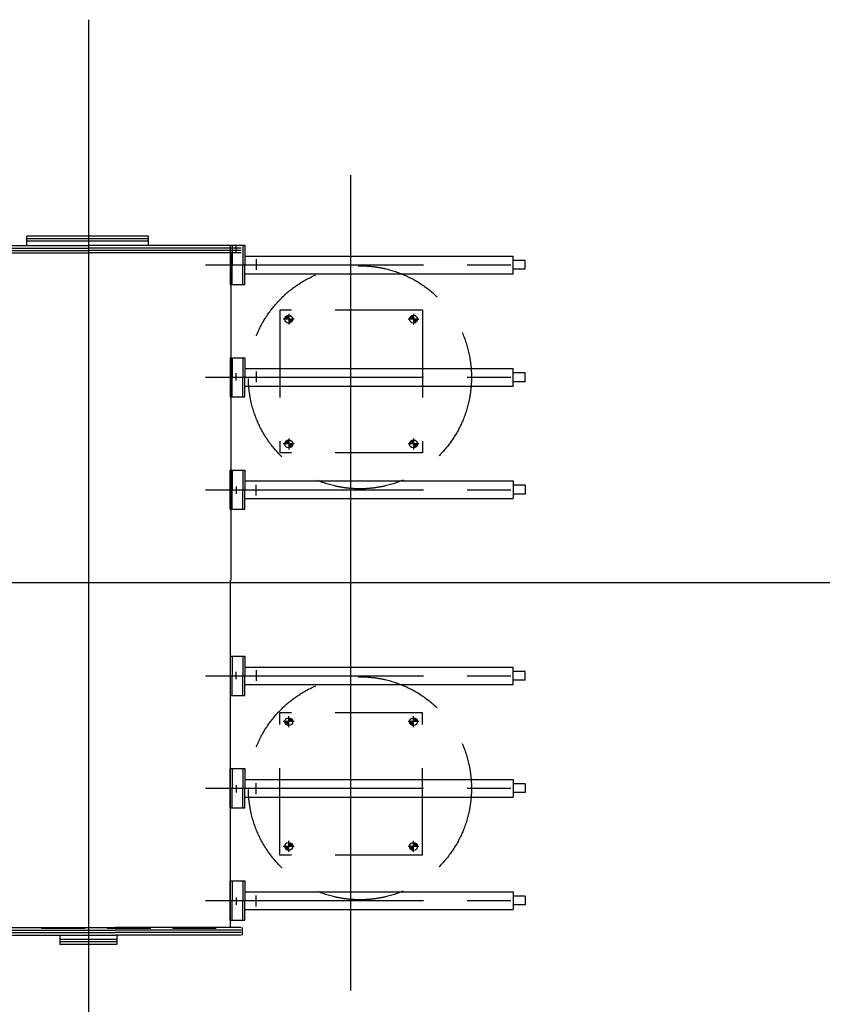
# Model space of a CAD drawing. Extents: x 18893 to 3351893, y -610358 to 406739.
# Tile 117 of 256: x 2070668 to 2074346, y 37204 to 41716. Entities that reach past the tile are written whole.
import ezdxf

# ---------------------------------------------------------------- set-up
doc = ezdxf.new("R2010")
doc.units = 0
doc.header["$LTSCALE"] = 800
doc.header["$MEASUREMENT"] = 0
for name, pattern in [('CENTER', [2, 1.25, -0.25, 0.25, -0.25]), ('CENTER2', [1.125, 0.75, -0.125, 0.125, -0.125]), ('DASHED', [0.75, 0.5, -0.25]), ('DASHED2', [0.375, 0.25, -0.125])]:
    doc.linetypes.add(name, pattern=pattern)
doc.layers.add('KEY PLAN', color=251, linetype='CONTINUOUS')

# ---------------------------------------------------------------- blocks, each defined once
blk = doc.blocks.new('RATR')
at = {"layer": 'KEY PLAN'}
h = blk.add_hatch(color=256, dxfattribs=at)
h.paths.add_polyline_path([(-795613.6, 60708.2), (-795613.6, 60726.1), (-795631.6, 60726.1, 0.414214)])
h.paths.add_polyline_path([(-795613.6, 60744.1), (-795613.6, 60726.1), (-795595.6, 60726.1, 0.414214)])
h = blk.add_hatch(color=256, dxfattribs=at)
h.paths.add_polyline_path([(-795613.6, 60708.2), (-795613.6, 60726.1), (-795631.6, 60726.1, 0.414214)])
h.paths.add_polyline_path([(-795613.6, 60744.1), (-795613.6, 60726.1), (-795595.6, 60726.1, 0.414214)])
h = blk.add_hatch(color=256, dxfattribs=at)
h.paths.add_polyline_path([(-795613.6, 60708.2), (-795613.6, 60726.1), (-795631.6, 60726.1, 0.414214)])
h.paths.add_polyline_path([(-795613.6, 60744.1), (-795613.6, 60726.1), (-795595.6, 60726.1, 0.414214)])
h = blk.add_hatch(color=256, dxfattribs=at)
h.paths.add_polyline_path([(-795613.6, 60708.2), (-795613.6, 60726.1), (-795631.6, 60726.1, 0.414214)])
h.paths.add_polyline_path([(-795613.6, 60744.1), (-795613.6, 60726.1), (-795595.6, 60726.1, 0.414214)])
h = blk.add_hatch(color=256, dxfattribs=at)
h.paths.add_polyline_path([(-795613.6, 60708.2), (-795613.6, 60726.1), (-795631.6, 60726.1, 0.414214)])
h.paths.add_polyline_path([(-795613.6, 60744.1), (-795613.6, 60726.1), (-795595.6, 60726.1, 0.414214)])
h = blk.add_hatch(color=256, dxfattribs=at)
h.paths.add_polyline_path([(-795613.6, 60708.2), (-795613.6, 60726.1), (-795631.6, 60726.1, 0.414214)])
h.paths.add_polyline_path([(-795613.6, 60744.1), (-795613.6, 60726.1), (-795595.6, 60726.1, 0.414214)])
h = blk.add_hatch(color=256, dxfattribs=at)
h.paths.add_polyline_path([(-795613.6, 60708.2), (-795613.6, 60726.1), (-795631.6, 60726.1, 0.414214)])
h.paths.add_polyline_path([(-795613.6, 60744.1), (-795613.6, 60726.1), (-795595.6, 60726.1, 0.414214)])
h = blk.add_hatch(color=256, dxfattribs=at)
h.paths.add_polyline_path([(-795613.6, 60708.2), (-795613.6, 60726.1), (-795631.6, 60726.1, 0.414214)])
h.paths.add_polyline_path([(-795613.6, 60744.1), (-795613.6, 60726.1), (-795595.6, 60726.1, 0.414214)])
h = blk.add_hatch(color=256, dxfattribs=at)
h.paths.add_polyline_path([(-795041.9, 60708.2), (-795041.9, 60726.1), (-795059.8, 60726.1, 0.414214)])
h.paths.add_polyline_path([(-795041.9, 60744.1), (-795041.9, 60726.1), (-795023.9, 60726.1, 0.414214)])
h = blk.add_hatch(color=256, dxfattribs=at)
h.paths.add_polyline_path([(-795041.9, 60708.2), (-795041.9, 60726.1), (-795059.8, 60726.1, 0.414214)])
h.paths.add_polyline_path([(-795041.9, 60744.1), (-795041.9, 60726.1), (-795023.9, 60726.1, 0.414214)])
h = blk.add_hatch(color=256, dxfattribs=at)
h.paths.add_polyline_path([(-795041.9, 60708.2), (-795041.9, 60726.1), (-795059.8, 60726.1, 0.414214)])
h.paths.add_polyline_path([(-795041.9, 60744.1), (-795041.9, 60726.1), (-795023.9, 60726.1, 0.414214)])
h = blk.add_hatch(color=256, dxfattribs=at)
h.paths.add_polyline_path([(-795041.9, 60708.2), (-795041.9, 60726.1), (-795059.8, 60726.1, 0.414214)])
h.paths.add_polyline_path([(-795041.9, 60744.1), (-795041.9, 60726.1), (-795023.9, 60726.1, 0.414214)])
h = blk.add_hatch(color=256, dxfattribs=at)
h.paths.add_polyline_path([(-795041.9, 60708.2), (-795041.9, 60726.1), (-795059.8, 60726.1, 0.414214)])
h.paths.add_polyline_path([(-795041.9, 60744.1), (-795041.9, 60726.1), (-795023.9, 60726.1, 0.414214)])
h = blk.add_hatch(color=256, dxfattribs=at)
h.paths.add_polyline_path([(-795041.9, 60708.2), (-795041.9, 60726.1), (-795059.8, 60726.1, 0.414214)])
h.paths.add_polyline_path([(-795041.9, 60744.1), (-795041.9, 60726.1), (-795023.9, 60726.1, 0.414214)])
h = blk.add_hatch(color=256, dxfattribs=at)
h.paths.add_polyline_path([(-795041.9, 60708.2), (-795041.9, 60726.1), (-795059.8, 60726.1, 0.414214)])
h.paths.add_polyline_path([(-795041.9, 60744.1), (-795041.9, 60726.1), (-795023.9, 60726.1, 0.414214)])
h = blk.add_hatch(color=256, dxfattribs=at)
h.paths.add_polyline_path([(-795041.9, 60708.2), (-795041.9, 60726.1), (-795059.8, 60726.1, 0.414214)])
h.paths.add_polyline_path([(-795041.9, 60744.1), (-795041.9, 60726.1), (-795023.9, 60726.1, 0.414214)])
h = blk.add_hatch(color=256, dxfattribs=at)
h.paths.add_polyline_path([(-795613.6, 60136.4), (-795613.6, 60154.4), (-795631.6, 60154.4, 0.414214)])
h.paths.add_polyline_path([(-795613.6, 60172.4), (-795613.6, 60154.4), (-795595.6, 60154.4, 0.414214)])
h = blk.add_hatch(color=256, dxfattribs=at)
h.paths.add_polyline_path([(-795613.6, 60136.4), (-795613.6, 60154.4), (-795631.6, 60154.4, 0.414214)])
h.paths.add_polyline_path([(-795613.6, 60172.4), (-795613.6, 60154.4), (-795595.6, 60154.4, 0.414214)])
h = blk.add_hatch(color=256, dxfattribs=at)
h.paths.add_polyline_path([(-795613.6, 60136.4), (-795613.6, 60154.4), (-795631.6, 60154.4, 0.414214)])
h.paths.add_polyline_path([(-795613.6, 60172.4), (-795613.6, 60154.4), (-795595.6, 60154.4, 0.414214)])
h = blk.add_hatch(color=256, dxfattribs=at)
h.paths.add_polyline_path([(-795613.6, 60136.4), (-795613.6, 60154.4), (-795631.6, 60154.4, 0.414214)])
h.paths.add_polyline_path([(-795613.6, 60172.4), (-795613.6, 60154.4), (-795595.6, 60154.4, 0.414214)])
h = blk.add_hatch(color=256, dxfattribs=at)
h.paths.add_polyline_path([(-795613.6, 60136.4), (-795613.6, 60154.4), (-795631.6, 60154.4, 0.414214)])
h.paths.add_polyline_path([(-795613.6, 60172.4), (-795613.6, 60154.4), (-795595.6, 60154.4, 0.414214)])
h = blk.add_hatch(color=256, dxfattribs=at)
h.paths.add_polyline_path([(-795613.6, 60136.4), (-795613.6, 60154.4), (-795631.6, 60154.4, 0.414214)])
h.paths.add_polyline_path([(-795613.6, 60172.4), (-795613.6, 60154.4), (-795595.6, 60154.4, 0.414214)])
h = blk.add_hatch(color=256, dxfattribs=at)
h.paths.add_polyline_path([(-795613.6, 60136.4), (-795613.6, 60154.4), (-795631.6, 60154.4, 0.414214)])
h.paths.add_polyline_path([(-795613.6, 60172.4), (-795613.6, 60154.4), (-795595.6, 60154.4, 0.414214)])
h = blk.add_hatch(color=256, dxfattribs=at)
h.paths.add_polyline_path([(-795613.6, 60136.4), (-795613.6, 60154.4), (-795631.6, 60154.4, 0.414214)])
h.paths.add_polyline_path([(-795613.6, 60172.4), (-795613.6, 60154.4), (-795595.6, 60154.4, 0.414214)])
h = blk.add_hatch(color=256, dxfattribs=at)
h.paths.add_polyline_path([(-795041.9, 60136.4), (-795041.9, 60154.4), (-795059.8, 60154.4, 0.414214)])
h.paths.add_polyline_path([(-795041.9, 60172.4), (-795041.9, 60154.4), (-795023.9, 60154.4, 0.414214)])
h = blk.add_hatch(color=256, dxfattribs=at)
h.paths.add_polyline_path([(-795041.9, 60136.4), (-795041.9, 60154.4), (-795059.8, 60154.4, 0.414214)])
h.paths.add_polyline_path([(-795041.9, 60172.4), (-795041.9, 60154.4), (-795023.9, 60154.4, 0.414214)])
h = blk.add_hatch(color=256, dxfattribs=at)
h.paths.add_polyline_path([(-795041.9, 60136.4), (-795041.9, 60154.4), (-795059.8, 60154.4, 0.414214)])
h.paths.add_polyline_path([(-795041.9, 60172.4), (-795041.9, 60154.4), (-795023.9, 60154.4, 0.414214)])
h = blk.add_hatch(color=256, dxfattribs=at)
h.paths.add_polyline_path([(-795041.9, 60136.4), (-795041.9, 60154.4), (-795059.8, 60154.4, 0.414214)])
h.paths.add_polyline_path([(-795041.9, 60172.4), (-795041.9, 60154.4), (-795023.9, 60154.4, 0.414214)])
h = blk.add_hatch(color=256, dxfattribs=at)
h.paths.add_polyline_path([(-795041.9, 60136.4), (-795041.9, 60154.4), (-795059.8, 60154.4, 0.414214)])
h.paths.add_polyline_path([(-795041.9, 60172.4), (-795041.9, 60154.4), (-795023.9, 60154.4, 0.414214)])
h = blk.add_hatch(color=256, dxfattribs=at)
h.paths.add_polyline_path([(-795041.9, 60136.4), (-795041.9, 60154.4), (-795059.8, 60154.4, 0.414214)])
h.paths.add_polyline_path([(-795041.9, 60172.4), (-795041.9, 60154.4), (-795023.9, 60154.4, 0.414214)])
h = blk.add_hatch(color=256, dxfattribs=at)
h.paths.add_polyline_path([(-795041.9, 60136.4), (-795041.9, 60154.4), (-795059.8, 60154.4, 0.414214)])
h.paths.add_polyline_path([(-795041.9, 60172.4), (-795041.9, 60154.4), (-795023.9, 60154.4, 0.414214)])
h = blk.add_hatch(color=256, dxfattribs=at)
h.paths.add_polyline_path([(-795041.9, 60136.4), (-795041.9, 60154.4), (-795059.8, 60154.4, 0.414214)])
h.paths.add_polyline_path([(-795041.9, 60172.4), (-795041.9, 60154.4), (-795023.9, 60154.4, 0.414214)])
h = blk.add_hatch(color=256, dxfattribs=at)
h.paths.add_polyline_path([(-795613.6, 58899.7), (-795613.6, 58881.7), (-795631.6, 58881.7, -0.414214)])
h.paths.add_polyline_path([(-795613.6, 58863.7), (-795613.6, 58881.7), (-795595.6, 58881.7, -0.414214)])
h = blk.add_hatch(color=256, dxfattribs=at)
h.paths.add_polyline_path([(-795613.6, 58899.7), (-795613.6, 58881.7), (-795631.6, 58881.7, -0.414214)])
h.paths.add_polyline_path([(-795613.6, 58863.7), (-795613.6, 58881.7), (-795595.6, 58881.7, -0.414214)])
h = blk.add_hatch(color=256, dxfattribs=at)
h.paths.add_polyline_path([(-795613.6, 58899.7), (-795613.6, 58881.7), (-795631.6, 58881.7, -0.414214)])
h.paths.add_polyline_path([(-795613.6, 58863.7), (-795613.6, 58881.7), (-795595.6, 58881.7, -0.414214)])
h = blk.add_hatch(color=256, dxfattribs=at)
h.paths.add_polyline_path([(-795613.6, 58899.7), (-795613.6, 58881.7), (-795631.6, 58881.7, -0.414214)])
h.paths.add_polyline_path([(-795613.6, 58863.7), (-795613.6, 58881.7), (-795595.6, 58881.7, -0.414214)])
h = blk.add_hatch(color=256, dxfattribs=at)
h.paths.add_polyline_path([(-795613.6, 58899.7), (-795613.6, 58881.7), (-795631.6, 58881.7, -0.414214)])
h.paths.add_polyline_path([(-795613.6, 58863.7), (-795613.6, 58881.7), (-795595.6, 58881.7, -0.414214)])
h = blk.add_hatch(color=256, dxfattribs=at)
h.paths.add_polyline_path([(-795613.6, 58899.7), (-795613.6, 58881.7), (-795631.6, 58881.7, -0.414214)])
h.paths.add_polyline_path([(-795613.6, 58863.7), (-795613.6, 58881.7), (-795595.6, 58881.7, -0.414214)])
h = blk.add_hatch(color=256, dxfattribs=at)
h.paths.add_polyline_path([(-795613.6, 58899.7), (-795613.6, 58881.7), (-795631.6, 58881.7, -0.414214)])
h.paths.add_polyline_path([(-795613.6, 58863.7), (-795613.6, 58881.7), (-795595.6, 58881.7, -0.414214)])
h = blk.add_hatch(color=256, dxfattribs=at)
h.paths.add_polyline_path([(-795613.6, 58899.7), (-795613.6, 58881.7), (-795631.6, 58881.7, -0.414214)])
h.paths.add_polyline_path([(-795613.6, 58863.7), (-795613.6, 58881.7), (-795595.6, 58881.7, -0.414214)])
h = blk.add_hatch(color=256, dxfattribs=at)
h.paths.add_polyline_path([(-795041.9, 58899.7), (-795041.9, 58881.7), (-795059.8, 58881.7, -0.414214)])
h.paths.add_polyline_path([(-795041.9, 58863.7), (-795041.9, 58881.7), (-795023.9, 58881.7, -0.414214)])
h = blk.add_hatch(color=256, dxfattribs=at)
h.paths.add_polyline_path([(-795041.9, 58899.7), (-795041.9, 58881.7), (-795059.8, 58881.7, -0.414214)])
h.paths.add_polyline_path([(-795041.9, 58863.7), (-795041.9, 58881.7), (-795023.9, 58881.7, -0.414214)])
h = blk.add_hatch(color=256, dxfattribs=at)
h.paths.add_polyline_path([(-795041.9, 58899.7), (-795041.9, 58881.7), (-795059.8, 58881.7, -0.414214)])
h.paths.add_polyline_path([(-795041.9, 58863.7), (-795041.9, 58881.7), (-795023.9, 58881.7, -0.414214)])
h = blk.add_hatch(color=256, dxfattribs=at)
h.paths.add_polyline_path([(-795041.9, 58899.7), (-795041.9, 58881.7), (-795059.8, 58881.7, -0.414214)])
h.paths.add_polyline_path([(-795041.9, 58863.7), (-795041.9, 58881.7), (-795023.9, 58881.7, -0.414214)])
h = blk.add_hatch(color=256, dxfattribs=at)
h.paths.add_polyline_path([(-795041.9, 58899.7), (-795041.9, 58881.7), (-795059.8, 58881.7, -0.414214)])
h.paths.add_polyline_path([(-795041.9, 58863.7), (-795041.9, 58881.7), (-795023.9, 58881.7, -0.414214)])
h = blk.add_hatch(color=256, dxfattribs=at)
h.paths.add_polyline_path([(-795041.9, 58899.7), (-795041.9, 58881.7), (-795059.8, 58881.7, -0.414214)])
h.paths.add_polyline_path([(-795041.9, 58863.7), (-795041.9, 58881.7), (-795023.9, 58881.7, -0.414214)])
h = blk.add_hatch(color=256, dxfattribs=at)
h.paths.add_polyline_path([(-795041.9, 58899.7), (-795041.9, 58881.7), (-795059.8, 58881.7, -0.414214)])
h.paths.add_polyline_path([(-795041.9, 58863.7), (-795041.9, 58881.7), (-795023.9, 58881.7, -0.414214)])
h = blk.add_hatch(color=256, dxfattribs=at)
h.paths.add_polyline_path([(-795041.9, 58899.7), (-795041.9, 58881.7), (-795059.8, 58881.7, -0.414214)])
h.paths.add_polyline_path([(-795041.9, 58863.7), (-795041.9, 58881.7), (-795023.9, 58881.7, -0.414214)])
h = blk.add_hatch(color=256, dxfattribs=at)
h.paths.add_polyline_path([(-795613.6, 58327.9), (-795613.6, 58310), (-795631.6, 58310, -0.414214)])
h.paths.add_polyline_path([(-795613.6, 58292), (-795613.6, 58310), (-795595.6, 58310, -0.414214)])
h = blk.add_hatch(color=256, dxfattribs=at)
h.paths.add_polyline_path([(-795613.6, 58327.9), (-795613.6, 58310), (-795631.6, 58310, -0.414214)])
h.paths.add_polyline_path([(-795613.6, 58292), (-795613.6, 58310), (-795595.6, 58310, -0.414214)])
h = blk.add_hatch(color=256, dxfattribs=at)
h.paths.add_polyline_path([(-795613.6, 58327.9), (-795613.6, 58310), (-795631.6, 58310, -0.414214)])
h.paths.add_polyline_path([(-795613.6, 58292), (-795613.6, 58310), (-795595.6, 58310, -0.414214)])
h = blk.add_hatch(color=256, dxfattribs=at)
h.paths.add_polyline_path([(-795613.6, 58327.9), (-795613.6, 58310), (-795631.6, 58310, -0.414214)])
h.paths.add_polyline_path([(-795613.6, 58292), (-795613.6, 58310), (-795595.6, 58310, -0.414214)])
h = blk.add_hatch(color=256, dxfattribs=at)
h.paths.add_polyline_path([(-795613.6, 58327.9), (-795613.6, 58310), (-795631.6, 58310, -0.414214)])
h.paths.add_polyline_path([(-795613.6, 58292), (-795613.6, 58310), (-795595.6, 58310, -0.414214)])
h = blk.add_hatch(color=256, dxfattribs=at)
h.paths.add_polyline_path([(-795613.6, 58327.9), (-795613.6, 58310), (-795631.6, 58310, -0.414214)])
h.paths.add_polyline_path([(-795613.6, 58292), (-795613.6, 58310), (-795595.6, 58310, -0.414214)])
h = blk.add_hatch(color=256, dxfattribs=at)
h.paths.add_polyline_path([(-795613.6, 58327.9), (-795613.6, 58310), (-795631.6, 58310, -0.414214)])
h.paths.add_polyline_path([(-795613.6, 58292), (-795613.6, 58310), (-795595.6, 58310, -0.414214)])
h = blk.add_hatch(color=256, dxfattribs=at)
h.paths.add_polyline_path([(-795613.6, 58327.9), (-795613.6, 58310), (-795631.6, 58310, -0.414214)])
h.paths.add_polyline_path([(-795613.6, 58292), (-795613.6, 58310), (-795595.6, 58310, -0.414214)])
h = blk.add_hatch(color=256, dxfattribs=at)
h.paths.add_polyline_path([(-795041.9, 58327.9), (-795041.9, 58310), (-795059.8, 58310, -0.414214)])
h.paths.add_polyline_path([(-795041.9, 58292), (-795041.9, 58310), (-795023.9, 58310, -0.414214)])
h = blk.add_hatch(color=256, dxfattribs=at)
h.paths.add_polyline_path([(-795041.9, 58327.9), (-795041.9, 58310), (-795059.8, 58310, -0.414214)])
h.paths.add_polyline_path([(-795041.9, 58292), (-795041.9, 58310), (-795023.9, 58310, -0.414214)])
h = blk.add_hatch(color=256, dxfattribs=at)
h.paths.add_polyline_path([(-795041.9, 58327.9), (-795041.9, 58310), (-795059.8, 58310, -0.414214)])
h.paths.add_polyline_path([(-795041.9, 58292), (-795041.9, 58310), (-795023.9, 58310, -0.414214)])
h = blk.add_hatch(color=256, dxfattribs=at)
h.paths.add_polyline_path([(-795041.9, 58327.9), (-795041.9, 58310), (-795059.8, 58310, -0.414214)])
h.paths.add_polyline_path([(-795041.9, 58292), (-795041.9, 58310), (-795023.9, 58310, -0.414214)])
h = blk.add_hatch(color=256, dxfattribs=at)
h.paths.add_polyline_path([(-795041.9, 58327.9), (-795041.9, 58310), (-795059.8, 58310, -0.414214)])
h.paths.add_polyline_path([(-795041.9, 58292), (-795041.9, 58310), (-795023.9, 58310, -0.414214)])
h = blk.add_hatch(color=256, dxfattribs=at)
h.paths.add_polyline_path([(-795041.9, 58327.9), (-795041.9, 58310), (-795059.8, 58310, -0.414214)])
h.paths.add_polyline_path([(-795041.9, 58292), (-795041.9, 58310), (-795023.9, 58310, -0.414214)])
h = blk.add_hatch(color=256, dxfattribs=at)
h.paths.add_polyline_path([(-795041.9, 58327.9), (-795041.9, 58310), (-795059.8, 58310, -0.414214)])
h.paths.add_polyline_path([(-795041.9, 58292), (-795041.9, 58310), (-795023.9, 58310, -0.414214)])
h = blk.add_hatch(color=256, dxfattribs=at)
h.paths.add_polyline_path([(-795041.9, 58327.9), (-795041.9, 58310), (-795059.8, 58310, -0.414214)])
h.paths.add_polyline_path([(-795041.9, 58292), (-795041.9, 58310), (-795023.9, 58310, -0.414214)])
at = {"layer": 'KEY PLAN', "linetype": 'CENTER', "ltscale": 1500}
for p, q in [((-794125.9, 62099.1, 0), (-794125.9, 56937.5, 0)), ((-795325.9, 61386.6, 0), (-795325.9, 57650, 0)), ((-809412.1, 59518.3, 0), (-790554.2, 59518.3, 0))]:
    blk.add_line(p, q, dxfattribs=at)
at = {"layer": 'KEY PLAN'}
for p, q in [((-794253.9, 61174.9, 0), (-793992.7, 61174.9, 0)), ((-794253.9, 61133.1, 0), (-794253.9, 61174.9, 0)), ((-794253.9, 61162.9, 0), (-793992.7, 61162.9, 0)), ((-794253.9, 61152.9, 0), (-793992.7, 61152.9, 0)), ((-793992.7, 61133.1, 0), (-793992.7, 61174.9, 0)), ((-794828.6, 61098.2, 0), (-794828.6, 61132.2, 0)), ((-794823.3, 61132.2, 0), (-794246.7, 61132.2, 0)), ((-794823.3, 61120.2, 0), (-794246.7, 61120.2, 0)), ((-794823.3, 61110.2, 0), (-794246.7, 61110.2, 0)), ((-794823.3, 61098.2, 0), (-794246.7, 61098.2, 0)), ((-794773.3, 59506.6, 0), (-794773.3, 61098.2, 0)), ((-793423.3, 61132.2, 0), (-794246.7, 61132.2, 0)), ((-793423.3, 61120.2, 0), (-794246.7, 61120.2, 0)), ((-793423.3, 61110.2, 0), (-794246.7, 61110.2, 0)), ((-793423.3, 61098.2, 0), (-794246.7, 61098.2, 0)), ((-794841.3, 61064.6, 0), (-794841.3, 60974.6, 0)), ((-794773.3, 61064.6, 0), (-794841.3, 61064.6, 0)), ((-794831.3, 61064.6, 0), (-794831.3, 60974.6, 0)), ((-794783.3, 61064.6, 0), (-794783.3, 60974.6, 0)), ((-794773.3, 61064.6, 0), (-794773.3, 60884.6, 0)), ((-795081.2, 61014.6, 0), (-796070.9, 61014.6, 0)), ((-794841.3, 61014.6, 0), (-795081.2, 61014.6, 0)), ((-794753.6, 60974.6, 0), (-795657.6, 60974.6, 0)), ((-794893, 61001, 0), (-794893, 60951.8, 0)), ((-794841.3, 60884.6, 0), (-794841.3, 60974.6, 0)), ((-794831.3, 60884.6, 0), (-794831.3, 60974.6, 0)), ((-794801.3, 60959.9, 0), (-794801.3, 60993.9, 0)), ((-794783.3, 60884.6, 0), (-794783.3, 60974.6, 0)), ((-795081.2, 60934.6, 0), (-796070.9, 60934.6, 0)), ((-794841.3, 60934.6, 0), (-795081.2, 60934.6, 0)), ((-794773.3, 60884.6, 0), (-794841.3, 60884.6, 0)), ((-794841.3, 60549.7, 0), (-794841.3, 60459.7, 0)), ((-794773.3, 60549.7, 0), (-794841.3, 60549.7, 0)), ((-794831.3, 60549.7, 0), (-794831.3, 60459.7, 0)), ((-794783.3, 60549.7, 0), (-794783.3, 60459.7, 0)), ((-794773.3, 60549.7, 0), (-794773.3, 60369.7, 0)), ((-795081.2, 60499.7, 0), (-796070.9, 60499.7, 0)), ((-794841.3, 60499.7, 0), (-795081.2, 60499.7, 0)), ((-794893, 60486.1, 0), (-794893, 60436.9, 0)), ((-794801.3, 60445, 0), (-794801.3, 60479, 0)), ((-795081.2, 60419.7, 0), (-796070.9, 60419.7, 0)), ((-794753.6, 60459.7, 0), (-795657.6, 60459.7, 0)), ((-794841.3, 60419.7, 0), (-795081.2, 60419.7, 0)), ((-794841.3, 60369.7, 0), (-794841.3, 60459.7, 0)), ((-794831.3, 60369.7, 0), (-794831.3, 60459.7, 0)), ((-794783.3, 60369.7, 0), (-794783.3, 60459.7, 0)), ((-794773.3, 60369.7, 0), (-794841.3, 60369.7, 0)), ((-794841.3, 60034.8, 0), (-794841.3, 59944.8, 0)), ((-794773.3, 60034.8, 0), (-794841.3, 60034.8, 0)), ((-794831.3, 60034.8, 0), (-794831.3, 59944.8, 0)), ((-794783.3, 60034.8, 0), (-794783.3, 59944.8, 0)), ((-794773.3, 59854.8, 0), (-794773.3, 60034.8, 0)), ((-795081.2, 59984.8, 0), (-796070.9, 59984.8, 0)), ((-794841.3, 59984.8, 0), (-795081.2, 59984.8, 0)), ((-794893, 59918.4, 0), (-794893, 59967.6, 0)), ((-794753.6, 59944.8, 0), (-795657.6, 59944.8, 0)), ((-794841.3, 59854.8, 0), (-794841.3, 59944.8, 0)), ((-794831.3, 59854.8, 0), (-794831.3, 59944.8, 0)), ((-794801.3, 59959.5, 0), (-794801.3, 59925.5, 0)), ((-794783.3, 59854.8, 0), (-794783.3, 59944.8, 0)), ((-795081.2, 59904.8, 0), (-796070.9, 59904.8, 0)), ((-794841.3, 59904.8, 0), (-795081.2, 59904.8, 0)), ((-794773.3, 59854.8, 0), (-794841.3, 59854.8, 0)), ((-794778.6, 59506.6, 0), (-794778.6, 58006.6, 0)), ((-794841.3, 59181.3, 0), (-794841.3, 59091.3, 0)), ((-794773.3, 59181.3, 0), (-794841.3, 59181.3, 0)), ((-794831.3, 59181.3, 0), (-794831.3, 59091.3, 0)), ((-794783.3, 59181.3, 0), (-794783.3, 59091.3, 0)), ((-794773.3, 59181.3, 0), (-794773.3, 59001.3, 0)), ((-795081.2, 59131.3, 0), (-796070.9, 59131.3, 0)), ((-794841.3, 59131.3, 0), (-795081.2, 59131.3, 0)), ((-794893, 59117.7, 0), (-794893, 59068.5, 0)), ((-794801.3, 59076.6, 0), (-794801.3, 59110.6, 0)), ((-794753.6, 59091.3, 0), (-795657.6, 59091.3, 0)), ((-794841.3, 59001.3, 0), (-794841.3, 59091.3, 0)), ((-794831.3, 59001.3, 0), (-794831.3, 59091.3, 0)), ((-794783.3, 59001.3, 0), (-794783.3, 59091.3, 0)), ((-795081.2, 59051.3, 0), (-796070.9, 59051.3, 0)), ((-794841.3, 59051.3, 0), (-795081.2, 59051.3, 0)), ((-794773.3, 59001.3, 0), (-794841.3, 59001.3, 0)), ((-794841.3, 58666.4, 0), (-794841.3, 58576.4, 0)), ((-794773.3, 58666.4, 0), (-794841.3, 58666.4, 0)), ((-794831.3, 58666.4, 0), (-794831.3, 58576.4, 0)), ((-794783.3, 58666.4, 0), (-794783.3, 58576.4, 0)), ((-794773.3, 58486.4, 0), (-794773.3, 58666.4, 0)), ((-795081.2, 58616.4, 0), (-796070.9, 58616.4, 0)), ((-794841.3, 58616.4, 0), (-795081.2, 58616.4, 0)), ((-794753.6, 58576.4, 0), (-795657.6, 58576.4, 0)), ((-794893, 58550.1, 0), (-794893, 58599.2, 0)), ((-794841.3, 58486.4, 0), (-794841.3, 58576.4, 0)), ((-794831.3, 58486.4, 0), (-794831.3, 58576.4, 0)), ((-794801.3, 58591.1, 0), (-794801.3, 58557.1, 0)), ((-794783.3, 58486.4, 0), (-794783.3, 58576.4, 0)), ((-795081.2, 58536.4, 0), (-796070.9, 58536.4, 0)), ((-794841.3, 58536.4, 0), (-795081.2, 58536.4, 0)), ((-794773.3, 58486.4, 0), (-794841.3, 58486.4, 0)), ((-794841.3, 58151.5, 0), (-794841.3, 58061.5, 0)), ((-794773.3, 58151.5, 0), (-794841.3, 58151.5, 0)), ((-794831.3, 58151.5, 0), (-794831.3, 58061.5, 0)), ((-794783.3, 58151.5, 0), (-794783.3, 58061.5, 0)), ((-794773.3, 57971.5, 0), (-794773.3, 58151.5, 0)), ((-795081.2, 58101.5, 0), (-796070.9, 58101.5, 0)), ((-794841.3, 58101.5, 0), (-795081.2, 58101.5, 0)), ((-794893, 58035.1, 0), (-794893, 58084.3, 0)), ((-794753.6, 58061.5, 0), (-795657.6, 58061.5, 0)), ((-794841.3, 57971.5, 0), (-794841.3, 58061.5, 0)), ((-794831.3, 57971.5, 0), (-794831.3, 58061.5, 0)), ((-794783.3, 57971.5, 0), (-794783.3, 58061.5, 0)), ((-795081.2, 58021.5, 0), (-796070.9, 58021.5, 0)), ((-794841.3, 58021.5, 0), (-795081.2, 58021.5, 0)), ((-794823.3, 58006.6, 0), (-794123.3, 58006.6, 0)), ((-794823.3, 57994.6, 0), (-794123.3, 57994.6, 0)), ((-794823.3, 57984.6, 0), (-794123.3, 57984.6, 0)), ((-794801.3, 58006.6, 0), (-794801.3, 57972.6, 0)), ((-793423.3, 58006.6, 0), (-794123.3, 58006.6, 0)), ((-793423.3, 57994.6, 0), (-794123.3, 57994.6, 0)), ((-793423.3, 57984.6, 0), (-794123.3, 57984.6, 0)), ((-794773.3, 57971.5, 0), (-794841.3, 57971.5, 0)), ((-794823.3, 57972.6, 0), (-794123.3, 57972.6, 0)), ((-794398.8, 57971.8, 0), (-794398.8, 57929.9, 0)), ((-794398.8, 57951.9, 0), (-793842.1, 57951.9, 0)), ((-794398.8, 57941.9, 0), (-793842.1, 57941.9, 0)), ((-793423.3, 57972.6, 0), (-794123.3, 57972.6, 0)), ((-793842.1, 57971.8, 0), (-793842.1, 57929.9, 0)), ((-794398.8, 57929.9, 0), (-793842.1, 57929.9, 0))]:
    blk.add_line(p, q, dxfattribs=at)
at = {"layer": 'KEY PLAN', "linetype": 'DASHED2'}
blk.add_line((-794710, 61101.8, 0), (-793810.8, 61101.8, 0), dxfattribs=at)
at = {"layer": 'KEY PLAN', "linetype": 'CENTER'}
for p, q in [((-796070.9, 60934.6, 0), (-796070.9, 61014.6, 0)), ((-794659.9, 60974.6, 0), (-796162.7, 60974.6, 0)), ((-796125.9, 60954.6, 0), (-796125.9, 60994.6, 0)), ((-796125.9, 60994.6, 0), (-796070.9, 60994.6, 0)), ((-796125.9, 60954.6, 0), (-796070.9, 60954.6, 0)), ((-796125.9, 60439.7, 0), (-796125.9, 60479.7, 0)), ((-796125.9, 60479.7, 0), (-796070.9, 60479.7, 0)), ((-796070.9, 60419.7, 0), (-796070.9, 60499.7, 0)), ((-794659.9, 60459.7, 0), (-796162.7, 60459.7, 0)), ((-796125.9, 60439.7, 0), (-796070.9, 60439.7, 0)), ((-796070.9, 59984.8, 0), (-796070.9, 59904.8, 0)), ((-794659.9, 59944.8, 0), (-796162.7, 59944.8, 0)), ((-796125.9, 59964.8, 0), (-796125.9, 59924.8, 0)), ((-796125.9, 59964.8, 0), (-796070.9, 59964.8, 0)), ((-796125.9, 59924.8, 0), (-796070.9, 59924.8, 0)), ((-796125.9, 59071.3, 0), (-796125.9, 59111.3, 0)), ((-796125.9, 59111.3, 0), (-796070.9, 59111.3, 0)), ((-796070.9, 59051.3, 0), (-796070.9, 59131.3, 0)), ((-794659.9, 59091.3, 0), (-796162.7, 59091.3, 0)), ((-796125.9, 59071.3, 0), (-796070.9, 59071.3, 0)), ((-796070.9, 58616.4, 0), (-796070.9, 58536.4, 0)), ((-794659.9, 58576.4, 0), (-796162.7, 58576.4, 0)), ((-796125.9, 58596.4, 0), (-796125.9, 58556.4, 0)), ((-796125.9, 58596.4, 0), (-796070.9, 58596.4, 0)), ((-796125.9, 58556.4, 0), (-796070.9, 58556.4, 0)), ((-796125.9, 58081.5, 0), (-796125.9, 58041.5, 0)), ((-796125.9, 58081.5, 0), (-796070.9, 58081.5, 0)), ((-796070.9, 58101.5, 0), (-796070.9, 58021.5, 0)), ((-794659.9, 58061.5, 0), (-796162.7, 58061.5, 0)), ((-796125.9, 58041.5, 0), (-796070.9, 58041.5, 0))]:
    blk.add_line(p, q, dxfattribs=at)
at = {"layer": 'KEY PLAN', "linetype": 'DASHED'}
for p, q in [((-795654.4, 60767, 0), (-795654.4, 60113.6, 0)), ((-795654.4, 60767, 0), (-795001, 60767, 0)), ((-795654.4, 60767, 0), (-795654.4, 60113.6, 0)), ((-795654.4, 60767, 0), (-795001, 60767, 0)), ((-795654.4, 60767, 0), (-795654.4, 60113.6, 0)), ((-795654.4, 60767, 0), (-795654.4, 60113.6, 0)), ((-795654.4, 60767, 0), (-795001, 60767, 0)), ((-795654.4, 60767, 0), (-795001, 60767, 0)), ((-795654.4, 60767, 0), (-795654.4, 60113.6, 0)), ((-795654.4, 60767, 0), (-795654.4, 60113.6, 0)), ((-795654.4, 60767, 0), (-795654.4, 60113.6, 0)), ((-795654.4, 60767, 0), (-795654.4, 60113.6, 0)), ((-795654.4, 60767, 0), (-795001, 60767, 0)), ((-795654.4, 60767, 0), (-795001, 60767, 0)), ((-795654.4, 60767, 0), (-795001, 60767, 0)), ((-795654.4, 60767, 0), (-795001, 60767, 0)), ((-795001, 60767, 0), (-795001, 60113.6, 0)), ((-795001, 60767, 0), (-795001, 60113.6, 0)), ((-795001, 60767, 0), (-795001, 60113.6, 0)), ((-795001, 60767, 0), (-795001, 60113.6, 0)), ((-795001, 60767, 0), (-795001, 60113.6, 0)), ((-795001, 60767, 0), (-795001, 60113.6, 0)), ((-795001, 60767, 0), (-795001, 60113.6, 0)), ((-795001, 60767, 0), (-795001, 60113.6, 0)), ((-795654.4, 60113.6, 0), (-795001, 60113.6, 0)), ((-795654.4, 60113.6, 0), (-795001, 60113.6, 0)), ((-795654.4, 60113.6, 0), (-795001, 60113.6, 0)), ((-795654.4, 60113.6, 0), (-795001, 60113.6, 0)), ((-795654.4, 60113.6, 0), (-795001, 60113.6, 0)), ((-795654.4, 60113.6, 0), (-795001, 60113.6, 0)), ((-795654.4, 60113.6, 0), (-795001, 60113.6, 0)), ((-795654.4, 60113.6, 0), (-795001, 60113.6, 0)), ((-795654.4, 58269.1, 0), (-795654.4, 58922.5, 0)), ((-795654.4, 58922.5, 0), (-795001, 58922.5, 0)), ((-795654.4, 58269.1, 0), (-795654.4, 58922.5, 0)), ((-795654.4, 58922.5, 0), (-795001, 58922.5, 0)), ((-795654.4, 58269.1, 0), (-795654.4, 58922.5, 0)), ((-795654.4, 58269.1, 0), (-795654.4, 58922.5, 0)), ((-795654.4, 58922.5, 0), (-795001, 58922.5, 0)), ((-795654.4, 58922.5, 0), (-795001, 58922.5, 0)), ((-795654.4, 58269.1, 0), (-795654.4, 58922.5, 0)), ((-795654.4, 58269.1, 0), (-795654.4, 58922.5, 0)), ((-795654.4, 58269.1, 0), (-795654.4, 58922.5, 0)), ((-795654.4, 58269.1, 0), (-795654.4, 58922.5, 0)), ((-795654.4, 58922.5, 0), (-795001, 58922.5, 0)), ((-795654.4, 58922.5, 0), (-795001, 58922.5, 0)), ((-795654.4, 58922.5, 0), (-795001, 58922.5, 0)), ((-795654.4, 58922.5, 0), (-795001, 58922.5, 0)), ((-795001, 58269.1, 0), (-795001, 58922.5, 0)), ((-795001, 58269.1, 0), (-795001, 58922.5, 0)), ((-795001, 58269.1, 0), (-795001, 58922.5, 0)), ((-795001, 58269.1, 0), (-795001, 58922.5, 0)), ((-795001, 58269.1, 0), (-795001, 58922.5, 0)), ((-795001, 58269.1, 0), (-795001, 58922.5, 0)), ((-795001, 58269.1, 0), (-795001, 58922.5, 0)), ((-795001, 58269.1, 0), (-795001, 58922.5, 0)), ((-795654.4, 58269.1, 0), (-795001, 58269.1, 0)), ((-795654.4, 58269.1, 0), (-795001, 58269.1, 0)), ((-795654.4, 58269.1, 0), (-795001, 58269.1, 0)), ((-795654.4, 58269.1, 0), (-795001, 58269.1, 0)), ((-795654.4, 58269.1, 0), (-795001, 58269.1, 0)), ((-795654.4, 58269.1, 0), (-795001, 58269.1, 0)), ((-795654.4, 58269.1, 0), (-795001, 58269.1, 0)), ((-795654.4, 58269.1, 0), (-795001, 58269.1, 0))]:
    blk.add_line(p, q, dxfattribs=at)
at = {"layer": 'KEY PLAN', "linetype": 'CENTER2', "ltscale": 0.1}
for p, q in [((-795613.6, 60751.2, 0), (-795613.6, 60701, 0)), ((-795613.6, 60751.2, 0), (-795613.6, 60701, 0)), ((-795613.6, 60751.2, 0), (-795613.6, 60701, 0)), ((-795613.6, 60751.2, 0), (-795613.6, 60701, 0)), ((-795613.6, 60751.2, 0), (-795613.6, 60701, 0)), ((-795613.6, 60751.2, 0), (-795613.6, 60701, 0)), ((-795613.6, 60751.2, 0), (-795613.6, 60701, 0)), ((-795613.6, 60751.2, 0), (-795613.6, 60701, 0)), ((-795613.6, 60751.2, 0), (-795613.6, 60701, 0)), ((-795613.6, 60751.2, 0), (-795613.6, 60701, 0)), ((-795613.6, 60751.2, 0), (-795613.6, 60701, 0)), ((-795613.6, 60751.2, 0), (-795613.6, 60701, 0)), ((-795613.6, 60751.2, 0), (-795613.6, 60701, 0)), ((-795613.6, 60751.2, 0), (-795613.6, 60701, 0)), ((-795613.6, 60751.2, 0), (-795613.6, 60701, 0)), ((-795613.6, 60751.2, 0), (-795613.6, 60701, 0)), ((-795041.9, 60751.2, 0), (-795041.9, 60701, 0)), ((-795041.9, 60751.2, 0), (-795041.9, 60701, 0)), ((-795041.9, 60751.2, 0), (-795041.9, 60701, 0)), ((-795041.9, 60751.2, 0), (-795041.9, 60701, 0)), ((-795041.9, 60751.2, 0), (-795041.9, 60701, 0)), ((-795041.9, 60751.2, 0), (-795041.9, 60701, 0)), ((-795041.9, 60751.2, 0), (-795041.9, 60701, 0)), ((-795041.9, 60751.2, 0), (-795041.9, 60701, 0)), ((-795638.7, 60726.1, 0), (-795588.5, 60726.1, 0)), ((-795638.7, 60726.1, 0), (-795588.5, 60726.1, 0)), ((-795638.7, 60726.1, 0), (-795588.5, 60726.1, 0)), ((-795638.7, 60726.1, 0), (-795588.5, 60726.1, 0)), ((-795638.7, 60726.1, 0), (-795588.5, 60726.1, 0)), ((-795638.7, 60726.1, 0), (-795588.5, 60726.1, 0)), ((-795638.7, 60726.1, 0), (-795588.5, 60726.1, 0)), ((-795638.7, 60726.1, 0), (-795588.5, 60726.1, 0)), ((-795638.7, 60726.1, 0), (-795588.5, 60726.1, 0)), ((-795638.7, 60726.1, 0), (-795588.5, 60726.1, 0)), ((-795638.7, 60726.1, 0), (-795588.5, 60726.1, 0)), ((-795638.7, 60726.1, 0), (-795588.5, 60726.1, 0)), ((-795638.7, 60726.1, 0), (-795588.5, 60726.1, 0)), ((-795638.7, 60726.1, 0), (-795588.5, 60726.1, 0)), ((-795638.7, 60726.1, 0), (-795588.5, 60726.1, 0)), ((-795638.7, 60726.1, 0), (-795588.5, 60726.1, 0)), ((-795067, 60726.1, 0), (-795016.7, 60726.1, 0)), ((-795067, 60726.1, 0), (-795016.7, 60726.1, 0)), ((-795067, 60726.1, 0), (-795016.7, 60726.1, 0)), ((-795067, 60726.1, 0), (-795016.7, 60726.1, 0)), ((-795067, 60726.1, 0), (-795016.7, 60726.1, 0)), ((-795067, 60726.1, 0), (-795016.7, 60726.1, 0)), ((-795067, 60726.1, 0), (-795016.7, 60726.1, 0)), ((-795067, 60726.1, 0), (-795016.7, 60726.1, 0)), ((-795638.7, 60154.4, 0), (-795588.5, 60154.4, 0)), ((-795638.7, 60154.4, 0), (-795588.5, 60154.4, 0)), ((-795638.7, 60154.4, 0), (-795588.5, 60154.4, 0)), ((-795638.7, 60154.4, 0), (-795588.5, 60154.4, 0)), ((-795638.7, 60154.4, 0), (-795588.5, 60154.4, 0)), ((-795638.7, 60154.4, 0), (-795588.5, 60154.4, 0)), ((-795638.7, 60154.4, 0), (-795588.5, 60154.4, 0)), ((-795638.7, 60154.4, 0), (-795588.5, 60154.4, 0)), ((-795613.6, 60179.5, 0), (-795613.6, 60129.3, 0)), ((-795613.6, 60179.5, 0), (-795613.6, 60129.3, 0)), ((-795613.6, 60179.5, 0), (-795613.6, 60129.3, 0)), ((-795613.6, 60179.5, 0), (-795613.6, 60129.3, 0)), ((-795613.6, 60179.5, 0), (-795613.6, 60129.3, 0)), ((-795613.6, 60179.5, 0), (-795613.6, 60129.3, 0)), ((-795613.6, 60179.5, 0), (-795613.6, 60129.3, 0)), ((-795613.6, 60179.5, 0), (-795613.6, 60129.3, 0)), ((-795067, 60154.4, 0), (-795016.7, 60154.4, 0)), ((-795067, 60154.4, 0), (-795016.7, 60154.4, 0)), ((-795067, 60154.4, 0), (-795016.7, 60154.4, 0)), ((-795067, 60154.4, 0), (-795016.7, 60154.4, 0)), ((-795067, 60154.4, 0), (-795016.7, 60154.4, 0)), ((-795067, 60154.4, 0), (-795016.7, 60154.4, 0)), ((-795067, 60154.4, 0), (-795016.7, 60154.4, 0)), ((-795067, 60154.4, 0), (-795016.7, 60154.4, 0)), ((-795041.9, 60179.5, 0), (-795041.9, 60129.3, 0)), ((-795041.9, 60179.5, 0), (-795041.9, 60129.3, 0)), ((-795041.9, 60179.5, 0), (-795041.9, 60129.3, 0)), ((-795041.9, 60179.5, 0), (-795041.9, 60129.3, 0)), ((-795041.9, 60179.5, 0), (-795041.9, 60129.3, 0)), ((-795041.9, 60179.5, 0), (-795041.9, 60129.3, 0)), ((-795041.9, 60179.5, 0), (-795041.9, 60129.3, 0)), ((-795041.9, 60179.5, 0), (-795041.9, 60129.3, 0)), ((-795613.6, 58856.6, 0), (-795613.6, 58906.8, 0)), ((-795613.6, 58856.6, 0), (-795613.6, 58906.8, 0)), ((-795613.6, 58856.6, 0), (-795613.6, 58906.8, 0)), ((-795613.6, 58856.6, 0), (-795613.6, 58906.8, 0)), ((-795613.6, 58856.6, 0), (-795613.6, 58906.8, 0)), ((-795613.6, 58856.6, 0), (-795613.6, 58906.8, 0)), ((-795613.6, 58856.6, 0), (-795613.6, 58906.8, 0)), ((-795613.6, 58856.6, 0), (-795613.6, 58906.8, 0)), ((-795041.9, 58856.6, 0), (-795041.9, 58906.8, 0)), ((-795041.9, 58856.6, 0), (-795041.9, 58906.8, 0)), ((-795041.9, 58856.6, 0), (-795041.9, 58906.8, 0)), ((-795041.9, 58856.6, 0), (-795041.9, 58906.8, 0)), ((-795041.9, 58856.6, 0), (-795041.9, 58906.8, 0)), ((-795041.9, 58856.6, 0), (-795041.9, 58906.8, 0)), ((-795041.9, 58856.6, 0), (-795041.9, 58906.8, 0)), ((-795041.9, 58856.6, 0), (-795041.9, 58906.8, 0)), ((-795638.7, 58881.7, 0), (-795588.5, 58881.7, 0)), ((-795638.7, 58881.7, 0), (-795588.5, 58881.7, 0)), ((-795638.7, 58881.7, 0), (-795588.5, 58881.7, 0)), ((-795638.7, 58881.7, 0), (-795588.5, 58881.7, 0)), ((-795638.7, 58881.7, 0), (-795588.5, 58881.7, 0)), ((-795638.7, 58881.7, 0), (-795588.5, 58881.7, 0)), ((-795638.7, 58881.7, 0), (-795588.5, 58881.7, 0)), ((-795638.7, 58881.7, 0), (-795588.5, 58881.7, 0)), ((-795067, 58881.7, 0), (-795016.7, 58881.7, 0)), ((-795067, 58881.7, 0), (-795016.7, 58881.7, 0)), ((-795067, 58881.7, 0), (-795016.7, 58881.7, 0)), ((-795067, 58881.7, 0), (-795016.7, 58881.7, 0)), ((-795067, 58881.7, 0), (-795016.7, 58881.7, 0)), ((-795067, 58881.7, 0), (-795016.7, 58881.7, 0)), ((-795067, 58881.7, 0), (-795016.7, 58881.7, 0)), ((-795067, 58881.7, 0), (-795016.7, 58881.7, 0)), ((-795638.7, 58310, 0), (-795588.5, 58310, 0)), ((-795638.7, 58310, 0), (-795588.5, 58310, 0)), ((-795638.7, 58310, 0), (-795588.5, 58310, 0)), ((-795638.7, 58310, 0), (-795588.5, 58310, 0)), ((-795638.7, 58310, 0), (-795588.5, 58310, 0)), ((-795638.7, 58310, 0), (-795588.5, 58310, 0)), ((-795638.7, 58310, 0), (-795588.5, 58310, 0)), ((-795638.7, 58310, 0), (-795588.5, 58310, 0)), ((-795638.7, 58310, 0), (-795588.5, 58310, 0)), ((-795638.7, 58310, 0), (-795588.5, 58310, 0)), ((-795638.7, 58310, 0), (-795588.5, 58310, 0)), ((-795638.7, 58310, 0), (-795588.5, 58310, 0)), ((-795638.7, 58310, 0), (-795588.5, 58310, 0)), ((-795638.7, 58310, 0), (-795588.5, 58310, 0)), ((-795638.7, 58310, 0), (-795588.5, 58310, 0)), ((-795638.7, 58310, 0), (-795588.5, 58310, 0)), ((-795613.6, 58284.9, 0), (-795613.6, 58335.1, 0)), ((-795613.6, 58284.9, 0), (-795613.6, 58335.1, 0)), ((-795613.6, 58284.9, 0), (-795613.6, 58335.1, 0)), ((-795613.6, 58284.9, 0), (-795613.6, 58335.1, 0)), ((-795613.6, 58284.9, 0), (-795613.6, 58335.1, 0)), ((-795613.6, 58284.9, 0), (-795613.6, 58335.1, 0)), ((-795613.6, 58284.9, 0), (-795613.6, 58335.1, 0)), ((-795613.6, 58284.9, 0), (-795613.6, 58335.1, 0)), ((-795613.6, 58284.9, 0), (-795613.6, 58335.1, 0)), ((-795613.6, 58284.9, 0), (-795613.6, 58335.1, 0)), ((-795613.6, 58284.9, 0), (-795613.6, 58335.1, 0)), ((-795613.6, 58284.9, 0), (-795613.6, 58335.1, 0)), ((-795613.6, 58284.9, 0), (-795613.6, 58335.1, 0)), ((-795613.6, 58284.9, 0), (-795613.6, 58335.1, 0)), ((-795613.6, 58284.9, 0), (-795613.6, 58335.1, 0)), ((-795613.6, 58284.9, 0), (-795613.6, 58335.1, 0)), ((-795067, 58310, 0), (-795016.7, 58310, 0)), ((-795067, 58310, 0), (-795016.7, 58310, 0)), ((-795067, 58310, 0), (-795016.7, 58310, 0)), ((-795067, 58310, 0), (-795016.7, 58310, 0)), ((-795067, 58310, 0), (-795016.7, 58310, 0)), ((-795067, 58310, 0), (-795016.7, 58310, 0)), ((-795067, 58310, 0), (-795016.7, 58310, 0)), ((-795067, 58310, 0), (-795016.7, 58310, 0)), ((-795041.9, 58284.9, 0), (-795041.9, 58335.1, 0)), ((-795041.9, 58284.9, 0), (-795041.9, 58335.1, 0)), ((-795041.9, 58284.9, 0), (-795041.9, 58335.1, 0)), ((-795041.9, 58284.9, 0), (-795041.9, 58335.1, 0)), ((-795041.9, 58284.9, 0), (-795041.9, 58335.1, 0)), ((-795041.9, 58284.9, 0), (-795041.9, 58335.1, 0)), ((-795041.9, 58284.9, 0), (-795041.9, 58335.1, 0)), ((-795041.9, 58284.9, 0), (-795041.9, 58335.1, 0))]:
    blk.add_line(p, q, dxfattribs=at)
at = {"layer": 'KEY PLAN', "linetype": 'DASHED'}
for centre in [(-795368.1, 60459.7, 0), (-795368.1, 58576.4, 0)]:
    blk.add_circle(centre, 511, dxfattribs=at)
at = {"layer": 'KEY PLAN'}
for centre in [(-795613.6, 60726.1, 0), (-795613.6, 60726.1, 0), (-795613.6, 60726.1, 0), (-795613.6, 60726.1, 0), (-795613.6, 60726.1, 0), (-795613.6, 60726.1, 0), (-795613.6, 60726.1, 0), (-795613.6, 60726.1, 0), (-795613.6, 60726.1, 0), (-795613.6, 60726.1, 0), (-795613.6, 60726.1, 0), (-795613.6, 60726.1, 0), (-795613.6, 60726.1, 0), (-795613.6, 60726.1, 0), (-795613.6, 60726.1, 0), (-795613.6, 60726.1, 0), (-795041.9, 60726.1, 0), (-795041.9, 60726.1, 0), (-795041.9, 60726.1, 0), (-795041.9, 60726.1, 0), (-795041.9, 60726.1, 0), (-795041.9, 60726.1, 0), (-795041.9, 60726.1, 0), (-795041.9, 60726.1, 0), (-795613.6, 60154.4, 0), (-795613.6, 60154.4, 0), (-795613.6, 60154.4, 0), (-795613.6, 60154.4, 0), (-795613.6, 60154.4, 0), (-795613.6, 60154.4, 0), (-795613.6, 60154.4, 0), (-795613.6, 60154.4, 0), (-795041.9, 60154.4, 0), (-795041.9, 60154.4, 0), (-795041.9, 60154.4, 0), (-795041.9, 60154.4, 0), (-795041.9, 60154.4, 0), (-795041.9, 60154.4, 0), (-795041.9, 60154.4, 0), (-795041.9, 60154.4, 0), (-795613.6, 58881.7, 0), (-795613.6, 58881.7, 0), (-795613.6, 58881.7, 0), (-795613.6, 58881.7, 0), (-795613.6, 58881.7, 0), (-795613.6, 58881.7, 0), (-795613.6, 58881.7, 0), (-795613.6, 58881.7, 0), (-795041.9, 58881.7, 0), (-795041.9, 58881.7, 0), (-795041.9, 58881.7, 0), (-795041.9, 58881.7, 0), (-795041.9, 58881.7, 0), (-795041.9, 58881.7, 0), (-795041.9, 58881.7, 0), (-795041.9, 58881.7, 0), (-795613.6, 58310, 0), (-795613.6, 58310, 0), (-795613.6, 58310, 0), (-795613.6, 58310, 0), (-795613.6, 58310, 0), (-795613.6, 58310, 0), (-795613.6, 58310, 0), (-795613.6, 58310, 0), (-795613.6, 58310, 0), (-795613.6, 58310, 0), (-795613.6, 58310, 0), (-795613.6, 58310, 0), (-795613.6, 58310, 0), (-795613.6, 58310, 0), (-795613.6, 58310, 0), (-795613.6, 58310, 0), (-795041.9, 58310, 0), (-795041.9, 58310, 0), (-795041.9, 58310, 0), (-795041.9, 58310, 0), (-795041.9, 58310, 0), (-795041.9, 58310, 0), (-795041.9, 58310, 0), (-795041.9, 58310, 0)]:
    blk.add_circle(centre, 18, dxfattribs=at)

msp = doc.modelspace()

# ---------------------------------------------------------------- block references
at = {"layer": 'KEY PLAN', "rotation": 180}
msp.add_blockref('RATR', (1276859.06, 98653.63, 0), dxfattribs=at)

doc.saveas('drawing.dxf')
